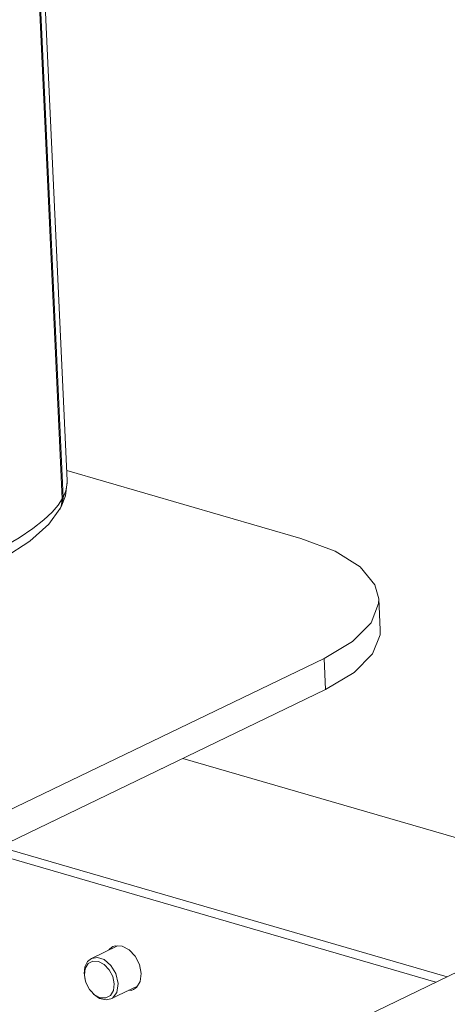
# Model space of a CAD drawing. Header units: millimetres. Extents: x 3925 to 5043, y -86 to 778.
# Tile 154 of 158: x 4934 to 4953, y 462 to 506. Entities that reach past the tile are written whole.
import ezdxf

# ---------------------------------------------------------------- set-up
doc = ezdxf.new("R2010")
doc.units = ezdxf.units.MM
doc.header["$LTSCALE"] = 46.255
for name, color, linetype in [('140-154101-0DXF_CONTINUOUS_LINE', 7, 'CONTINUOUS'), ('H30-LEFT-COVDXF_CONTINUOUS_LINE', 7, 'CONTINUOUS'), ('H30K-REAR-CODXF_CONTINUOUS_LINE', 7, 'CONTINUOUS')]:
    doc.layers.add(name, color=color, linetype=linetype)

msp = doc.modelspace()

# ---------------------------------------------------------------- linework, layer by layer
at = {"layer": '140-154101-0DXF_CONTINUOUS_LINE', "color": 7, "linetype": 'Continuous', "lineweight": 0}
for p, q in [((4946.7373, 482.5134), (4936.3122, 485.5456)), ((4950.1958, 479.8263), (4950.2596, 478.4412)), ((4902.8024, 455.5011), (4947.7673, 477.1674)), ((4947.7673, 477.1674), (4947.8311, 475.7823)), ((4947.8311, 475.7823), (4902.8661, 454.116)), ((4961.3949, 466.9254), (4941.4746, 472.7194)), ((4903.5591, 439.0574), (4966.6716, 469.468)), ((4933.3087, 468.7847), (4953.2371, 462.9884)), ((4952.7392, 462.7547), (4932.8189, 468.5487)), ((4937.4103, 463.8146), (4938.5762, 464.3764)), ((4938.224, 464.2446), (4938.192, 464.1913)), ((4938.363, 464.3426), (4938.224, 464.2446)), ((4938.4733, 464.3812), (4938.363, 464.3426)), ((4938.7789, 464.3669), (4938.4733, 464.3812)), ((4939.093, 464.2002), (4938.7789, 464.3669)), ((4937.2344, 463.6713), (4937.4103, 463.8146)), ((4937.1012, 463.0668), (4937.1378, 463.3629)), ((4937.1288, 462.8716), (4937.1012, 463.0668)), ((4939.5826, 462.7916), (4939.6275, 463.1483)), ((4937.1285, 462.8716), (4937.1195, 462.9106)), ((4937.167, 462.7395), (4937.1288, 462.8716)), ((4937.3244, 462.4347), (4937.167, 462.7395)), ((4938.2785, 462.0129), (4939.456, 462.5803)), ((4938.4244, 462.682), (4938.3877, 462.386)), ((4939.2851, 462.429), (4939.4241, 462.5269)), ((4939.4241, 462.5269), (4939.5826, 462.7916)), ((4937.3654, 462.3801), (4937.3244, 462.4347)), ((4937.3653, 462.3801), (4937.3902, 462.3488)), ((4937.5009, 462.2262), (4937.7698, 462.0354))]:
    msp.add_line(p, q, dxfattribs=at)
for points in [[(4946.7373, 482.5134), (4948.2625, 481.942), (4949.3754, 481.2439), (4950.0274, 480.4541), (4950.1956, 479.8263)], [(4950.1956, 479.8263), (4950.1898, 479.6109), (4949.8551, 478.7547)], [(4949.8551, 478.7547), (4949.0362, 477.9267), (4947.7673, 477.1674)], [(4947.8311, 475.7823), (4949.0999, 476.5416), (4949.9188, 477.3697), (4950.2536, 478.2258), (4950.2593, 478.4412)], [(4937.4103, 463.8146), (4937.6858, 463.86), (4937.9794, 463.7604), (4938.28, 463.5018), (4938.4977, 463.1397), (4938.6005, 462.6938)], [(4939.6275, 463.1483), (4939.5505, 463.5408), (4939.3639, 463.9089), (4939.093, 464.2002)], [(4937.0883, 463.1337), (4937.1187, 463.4337), (4937.2344, 463.6713)], [(4937.1378, 463.3629), (4937.2688, 463.5819), (4937.4732, 463.694)], [(4937.4732, 463.694), (4937.723, 463.6831), (4937.9787, 463.5494)], [(4937.9787, 463.5494), (4938.2012, 463.3141), (4938.3585, 463.0093), (4938.4244, 462.682)], [(4938.2785, 462.0129), (4938.3466, 462.053), (4938.5365, 462.2965), (4938.6005, 462.6938)], [(4937.8026, 462.0657), (4937.5468, 462.1994), (4937.3654, 462.3801)], [(4938.3877, 462.386), (4938.2568, 462.167), (4938.0524, 462.0548), (4937.8026, 462.0657)], [(4939.0719, 462.3952), (4939.1748, 462.3903), (4939.2851, 462.429)], [(4937.7698, 462.0354), (4938.062, 461.9646), (4938.2785, 462.0129)]]:
    msp.add_lwpolyline(points, dxfattribs=at)
at = {"layer": 'H30-LEFT-COVDXF_CONTINUOUS_LINE', "color": 7, "linetype": 'Continuous', "lineweight": 0}
for p, q in [((4936.1074, 484.2752), (4935.0766, 506.6737)), ((4936.1074, 484.2752), (4935.9246, 483.9946)), ((4936.0995, 484.1118), (4936.0607, 483.9551)), ((4936.1074, 484.2752), (4936.0995, 484.1118)), ((4935.5095, 483.1545), (4936.0049, 483.8316)), ((4936.0607, 483.9551), (4936.0049, 483.8316))]:
    msp.add_line(p, q, dxfattribs=at)
for points in [[(4935.9246, 483.9946), (4935.6629, 483.6843), (4935.2996, 483.3381), (4934.8075, 482.9504), (4934.1908, 482.5389), (4933.455, 482.1131), (4932.5505, 481.6513)], [(4932.2283, 480.9702), (4933.5267, 481.6527), (4934.6631, 482.3968), (4935.5095, 483.1545)]]:
    msp.add_lwpolyline(points, dxfattribs=at)
at = {"layer": 'H30K-REAR-CODXF_CONTINUOUS_LINE', "color": 7, "linetype": 'Continuous', "lineweight": 0}
for p, q in [((4936.3326, 485.1005), (4935.3341, 506.7977)), ((4935.1204, 506.6948), (4936.1494, 484.3372)), ((4936.2714, 484.6342), (4936.3321, 484.9709)), ((4936.3321, 484.9709), (4936.3326, 485.1005)), ((4936.0602, 483.9185), (4936.2545, 484.413)), ((4936.1494, 484.3372), (4936.2714, 484.6342)), ((4936.06, 483.9186), (4936.121, 484.0758)), ((4936.121, 484.0758), (4936.1494, 484.3372)), ((4935.9985, 483.8228), (4936.0135, 483.839)), ((4936.0135, 483.839), (4936.06, 483.9186))]:
    msp.add_line(p, q, dxfattribs=at)
msp.add_lwpolyline([(4936.2545, 484.413), (4936.3346, 485.0372), (4936.3326, 485.1017)], dxfattribs=at)

doc.saveas('drawing.dxf')
